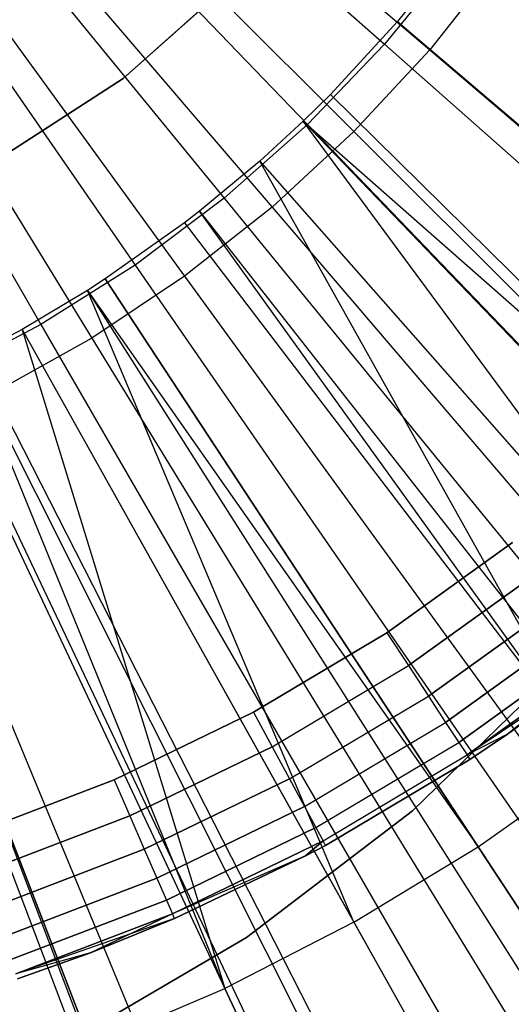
# Model space of a CAD drawing. Extents: x 0.02 to 4.75, y -2.35 to 2.37.
# Tile 64 of 131: x 2.47 to 2.54, y -0.23 to -0.11. Entities that reach past the tile are written whole.
import ezdxf

# ---------------------------------------------------------------- set-up
doc = ezdxf.new("R2010")
doc.units = 0
doc.header["$MEASUREMENT"] = 0
doc.layers.get('0').update_dxf_attribs({"color": 13, "linetype": 'CONTINUOUS'})

# ---------------------------------------------------------------- blocks, each defined once
blk = doc.blocks.new('CTLS_SNOW_BALL_ZWIS_PM_STL')
at = {"color": 0}
for p, q in [((2.38588, 0.00944, 0.49197), (2.48239, -0.14804, 0.4992)), ((2.38588, 0.00944, 0.49197), (2.49445, -0.13999, 0.4992)), ((2.38588, 0.00944, 0.49197), (2.50583, -0.13101, 0.4992)), ((2.38588, 0.00944, 0.49197), (2.48239, -0.14804, 0.4992)), ((2.38588, 0.00944, 0.49197), (2.49445, -0.13999, 0.4992)), ((2.38588, 0.00944, 0.49197), (2.50583, -0.13101, 0.4992)), ((2.38588, 0.00944, 0.49197), (2.51648, -0.12116, 0.4992)), ((2.38588, 0.00944, 0.49197), (2.51648, -0.12116, 0.4992)), ((2.38588, 0.00944, 0.49197), (2.52633, -0.11051, 0.4992)), ((2.38588, 0.00944, 0.49197), (2.52633, -0.11051, 0.4992)), ((2.38588, 0.00944, 0.53134), (2.52046, -0.10978, 0.54691)), ((2.38588, 0.00944, 0.53134), (2.52046, -0.10978, 0.54691)), ((2.38588, 0.00944, 0.53134), (2.51043, -0.12023, 0.54691)), ((2.38588, 0.00944, 0.53134), (2.48802, -0.13853, 0.54691)), ((2.38588, 0.00944, 0.53134), (2.47578, -0.14627, 0.54691)), ((2.38588, 0.00944, 0.53134), (2.49959, -0.12983, 0.54691)), ((2.38588, 0.00944, 0.53134), (2.48802, -0.13853, 0.54691)), ((2.38588, 0.00944, 0.53134), (2.51043, -0.12023, 0.54691)), ((2.38588, 0.00944, 0.53134), (2.49959, -0.12983, 0.54691)), ((2.38588, 0.00944, 0.53134), (2.47578, -0.14627, 0.54691)), ((2.52986, -0.09713, 5.27739), (2.52215, -0.10683, 5.27739)), ((2.52986, -0.09713, 5.27739), (2.52215, -0.10683, 5.27739)), ((2.50423, -0.09842, 47.2008), (2.48646, -0.11426, 47.2008)), ((2.48646, -0.11426, 47.9882), (2.50423, -0.09842, 47.9882)), ((2.48646, -0.11426, 47.9882), (2.50423, -0.09842, 47.9882)), ((2.50423, -0.09842, 47.2008), (2.48646, -0.11426, 47.2008)), ((2.52962, -0.09857, 0.54691), (2.52046, -0.10978, 0.54691)), ((2.52962, -0.09857, 0.54691), (2.52046, -0.10978, 0.54691)), ((2.53531, -0.09912, 0.4992), (2.52633, -0.11051, 0.4992)), ((2.53531, -0.09912, 0.4992), (2.52633, -0.11051, 0.4992)), ((2.52215, -0.10683, 5.27739), (2.51343, -0.11634, 5.27739)), ((2.52215, -0.10683, 5.27739), (2.51343, -0.11634, 5.27739)), ((2.52215, -0.10683, 5.27739), (2.58914, -0.16449, 5.2621)), ((2.52215, -0.10683, 5.27739), (2.58914, -0.16449, 5.2621)), ((2.52215, -0.10683, 5.27739), (3.05892, -0.5665, 5.06085)), ((2.52215, -0.10683, 5.27739), (3.05892, -0.5665, 5.06085)), ((2.52215, -0.10683, 5.27739), (3.05972, -0.56555, 5.06085)), ((2.52215, -0.10683, 5.27739), (3.05972, -0.56555, 5.06085)), ((2.52046, -0.10978, 0.54691), (2.51043, -0.12023, 0.54691)), ((2.52046, -0.10978, 0.54691), (2.51043, -0.12023, 0.54691)), ((2.52046, -0.10978, 0.54691), (2.65373, -0.22785, 0.5764)), ((2.52046, -0.10978, 0.54691), (2.65373, -0.22785, 0.5764)), ((2.52633, -0.11051, 0.4992), (2.51648, -0.12116, 0.4992)), ((2.52633, -0.11051, 0.4992), (2.51648, -0.12116, 0.4992)), ((2.52633, -0.11051, 0.4992), (2.66592, -0.22973, 0.52085)), ((2.52633, -0.11051, 0.4992), (2.66592, -0.22973, 0.52085)), ((2.48646, -0.11426, 47.2008), (2.46648, -0.1272, 47.2008)), ((2.46648, -0.1272, 47.9882), (2.48646, -0.11426, 47.9882)), ((2.46648, -0.1272, 47.9882), (2.48646, -0.11426, 47.9882)), ((2.48646, -0.11426, 47.2008), (2.46648, -0.1272, 47.2008)), ((2.48646, -0.11426, 47.2008), (2.48646, -0.11426, 47.9882)), ((2.48646, -0.11426, 47.2008), (2.48646, -0.11426, 47.9882)), ((2.51343, -0.11634, 5.27739), (2.50989, -0.11982, 5.27739)), ((2.51343, -0.11634, 5.27739), (2.50989, -0.11982, 5.27739)), ((2.57636, -0.17839, 5.2621), (2.51343, -0.11634, 5.27739)), ((2.57636, -0.17839, 5.2621), (2.51343, -0.11634, 5.27739)), ((2.51343, -0.11634, 5.27739), (3.01662, -0.61254, 5.06085)), ((2.51343, -0.11634, 5.27739), (3.01662, -0.61254, 5.06085)), ((2.51043, -0.12023, 0.54691), (2.49959, -0.12983, 0.54691)), ((2.51043, -0.12023, 0.54691), (2.49959, -0.12983, 0.54691)), ((2.50989, -0.11982, 5.27739), (2.50424, -0.12502, 5.27739)), ((2.50989, -0.11982, 5.27739), (2.50424, -0.12502, 5.27739)), ((2.56264, -0.19136, 5.2621), (2.50989, -0.11982, 5.27739)), ((2.50989, -0.11982, 5.27739), (2.57636, -0.17839, 5.2621)), ((2.56264, -0.19136, 5.2621), (2.50989, -0.11982, 5.27739)), ((2.50989, -0.11982, 5.27739), (2.57636, -0.17839, 5.2621)), ((2.50989, -0.11982, 5.27739), (2.99912, -0.62979, 5.06085)), ((2.50989, -0.11982, 5.27739), (2.99912, -0.62979, 5.06085)), ((2.51043, -0.12023, 0.54691), (2.63376, -0.24863, 0.5764)), ((2.51043, -0.12023, 0.54691), (2.63376, -0.24863, 0.5764)), ((2.51648, -0.12116, 0.4992), (2.50583, -0.13101, 0.4992)), ((2.51648, -0.12116, 0.4992), (2.50583, -0.13101, 0.4992)), ((2.51648, -0.12116, 0.4992), (2.64629, -0.25097, 0.52085)), ((2.51648, -0.12116, 0.4992), (2.64629, -0.25097, 0.52085)), ((2.50424, -0.12502, 5.27739), (2.4964, -0.13153, 5.27739)), ((2.50424, -0.12502, 5.27739), (2.4964, -0.13153, 5.27739)), ((2.50424, -0.12502, 5.27739), (2.56264, -0.19136, 5.2621)), ((2.54803, -0.20333, 5.2621), (2.50424, -0.12502, 5.27739)), ((2.54803, -0.20333, 5.2621), (2.50424, -0.12502, 5.27739)), ((2.50424, -0.12502, 5.27739), (2.56264, -0.19136, 5.2621)), ((2.50424, -0.12502, 5.27739), (2.97117, -0.65548, 5.06085)), ((2.50424, -0.12502, 5.27739), (2.97117, -0.65548, 5.06085)), ((2.49959, -0.12983, 0.54691), (2.48802, -0.13853, 0.54691)), ((2.49959, -0.12983, 0.54691), (2.48802, -0.13853, 0.54691)), ((2.49959, -0.12983, 0.54691), (2.61219, -0.26774, 0.5764)), ((2.49959, -0.12983, 0.54691), (2.61219, -0.26774, 0.5764)), ((2.50583, -0.13101, 0.4992), (2.49445, -0.13999, 0.4992)), ((2.50583, -0.13101, 0.4992), (2.49445, -0.13999, 0.4992)), ((2.4964, -0.13153, 5.27739), (2.49446, -0.13303, 5.27739)), ((2.4964, -0.13153, 5.27739), (2.49446, -0.13303, 5.27739)), ((2.54803, -0.20333, 5.2621), (2.4964, -0.13153, 5.27739)), ((2.54803, -0.20333, 5.2621), (2.4964, -0.13153, 5.27739)), ((2.4964, -0.13153, 5.27739), (2.93243, -0.68767, 5.06085)), ((2.4964, -0.13153, 5.27739), (2.93243, -0.68767, 5.06085)), ((2.50583, -0.13101, 0.4992), (2.62506, -0.2706, 0.52085)), ((2.50583, -0.13101, 0.4992), (2.62506, -0.2706, 0.52085)), ((2.49446, -0.13303, 5.27739), (2.48414, -0.14034, 5.27739)), ((2.49446, -0.13303, 5.27739), (2.48414, -0.14034, 5.27739)), ((2.49446, -0.13303, 5.27739), (2.54803, -0.20333, 5.2621)), ((2.49446, -0.13303, 5.27739), (2.54803, -0.20333, 5.2621)), ((2.49446, -0.13303, 5.27739), (2.92281, -0.69511, 5.06085)), ((2.49446, -0.13303, 5.27739), (2.92281, -0.69511, 5.06085)), ((2.48802, -0.13853, 0.54691), (2.47578, -0.14627, 0.54691)), ((2.48802, -0.13853, 0.54691), (2.47578, -0.14627, 0.54691)), ((2.48802, -0.13853, 0.54691), (2.58916, -0.28505, 0.5764)), ((2.48802, -0.13853, 0.54691), (2.58916, -0.28505, 0.5764)), ((2.48414, -0.14034, 5.27739), (2.48182, -0.14183, 5.27739)), ((2.48414, -0.14034, 5.27739), (2.48182, -0.14183, 5.27739)), ((2.49445, -0.13999, 0.4992), (2.48239, -0.14804, 0.4992)), ((2.49445, -0.13999, 0.4992), (2.48239, -0.14804, 0.4992)), ((2.53262, -0.21424, 5.2621), (2.48414, -0.14034, 5.27739)), ((2.53262, -0.21424, 5.2621), (2.48414, -0.14034, 5.27739)), ((2.48414, -0.14034, 5.27739), (2.87177, -0.73123, 5.06085)), ((2.48414, -0.14034, 5.27739), (2.87177, -0.73123, 5.06085)), ((2.49445, -0.13999, 0.4992), (2.60235, -0.2885, 0.52085)), ((2.49445, -0.13999, 0.4992), (2.60235, -0.2885, 0.52085)), ((2.48182, -0.14183, 5.27739), (2.47333, -0.1469, 5.27739)), ((2.48182, -0.14183, 5.27739), (2.47333, -0.1469, 5.27739)), ((2.51647, -0.22403, 5.2621), (2.48182, -0.14183, 5.27739)), ((2.48182, -0.14183, 5.27739), (2.53262, -0.21424, 5.2621)), ((2.51647, -0.22403, 5.2621), (2.48182, -0.14183, 5.27739)), ((2.48182, -0.14183, 5.27739), (2.53262, -0.21424, 5.2621)), ((2.48182, -0.14183, 5.27739), (2.8603, -0.73863, 5.06085)), ((2.48182, -0.14183, 5.27739), (2.8603, -0.73863, 5.06085)), ((2.47578, -0.14627, 0.54691), (2.46296, -0.15299, 0.54691)), ((2.47578, -0.14627, 0.54691), (2.46296, -0.15299, 0.54691)), ((2.47333, -0.1469, 5.27739), (2.46628, -0.15063, 5.27739)), ((2.47333, -0.1469, 5.27739), (2.46628, -0.15063, 5.27739)), ((2.47333, -0.1469, 5.27739), (2.51647, -0.22403, 5.2621)), ((2.47333, -0.1469, 5.27739), (2.51647, -0.22403, 5.2621)), ((2.47333, -0.1469, 5.27739), (2.49968, -0.23266, 5.2621)), ((2.47333, -0.1469, 5.27739), (2.49968, -0.23266, 5.2621)), ((2.47333, -0.1469, 5.27739), (2.81832, -0.76366, 5.06085)), ((2.47333, -0.1469, 5.27739), (2.81832, -0.76366, 5.06085)), ((2.47578, -0.14627, 0.54691), (2.5648, -0.30046, 0.5764)), ((2.47578, -0.14627, 0.54691), (2.5648, -0.30046, 0.5764)), ((2.48239, -0.14804, 0.4992), (2.46973, -0.15513, 0.4992)), ((2.48239, -0.14804, 0.4992), (2.46973, -0.15513, 0.4992)), ((2.48239, -0.14804, 0.4992), (2.5783, -0.30456, 0.52085)), ((2.48239, -0.14804, 0.4992), (2.5783, -0.30456, 0.52085)), ((2.49968, -0.23266, 5.2621), (2.46628, -0.15063, 5.27739)), ((2.49968, -0.23266, 5.2621), (2.46628, -0.15063, 5.27739)), ((2.46628, -0.15063, 5.27739), (2.78346, -0.78215, 5.06085)), ((2.46628, -0.15063, 5.27739), (2.78346, -0.78215, 5.06085)), ((2.46208, -0.15268, 5.27739), (2.49968, -0.23266, 5.2621)), ((2.46208, -0.15268, 5.27739), (2.49968, -0.23266, 5.2621)), ((2.46208, -0.15268, 5.27739), (2.76271, -0.79224, 5.06085)), ((2.46208, -0.15268, 5.27739), (2.76271, -0.79224, 5.06085)), ((2.46296, -0.15299, 0.54691), (2.53928, -0.31385, 0.5764)), ((2.46296, -0.15299, 0.54691), (2.53928, -0.31385, 0.5764)), ((2.46973, -0.15513, 0.4992), (2.55307, -0.31869, 0.52085)), ((2.46973, -0.15513, 0.4992), (2.55307, -0.31869, 0.52085)), ((2.44964, -0.15867, 0.54691), (2.51277, -0.32514, 0.5764)), ((2.44964, -0.15867, 0.54691), (2.51277, -0.32514, 0.5764)), ((2.48232, -0.24009, 5.2621), (2.45046, -0.15765, 5.27739)), ((2.48232, -0.24009, 5.2621), (2.45046, -0.15765, 5.27739)), ((2.45046, -0.15765, 5.27739), (2.70267, -0.8178, 5.06085)), ((2.45046, -0.15765, 5.27739), (2.70267, -0.8178, 5.06085)), ((2.45046, -0.15765, 5.27739), (2.70522, -0.81682, 5.06085)), ((2.45046, -0.15765, 5.27739), (2.70522, -0.81682, 5.06085)), ((2.45656, -0.1612, 0.4992), (2.52681, -0.3308, 0.52085)), ((2.45656, -0.1612, 0.4992), (2.52681, -0.3308, 0.52085)), ((2.52075, -0.1864, 47.9882), (2.53711, -0.17462, 47.9882)), ((2.53711, -0.17462, 47.2008), (2.52075, -0.1864, 47.2008)), ((2.53711, -0.17462, 47.2008), (2.52075, -0.1864, 47.2008)), ((2.52075, -0.1864, 47.9882), (2.53711, -0.17462, 47.9882)), ((2.52355, -0.19066, 47.20147), (2.54026, -0.17863, 47.20147)), ((2.52355, -0.19066, 47.20147), (2.54026, -0.17863, 47.20147)), ((2.54026, -0.17863, 47.98753), (2.52355, -0.19066, 47.98753)), ((2.54026, -0.17863, 47.98753), (2.52355, -0.19066, 47.98753)), ((2.52615, -0.19463, 47.20344), (2.5432, -0.18236, 47.20344)), ((2.52615, -0.19463, 47.20344), (2.5432, -0.18236, 47.20344)), ((2.5432, -0.18236, 47.98557), (2.52615, -0.19463, 47.98557)), ((2.5432, -0.18236, 47.98557), (2.52615, -0.19463, 47.98557)), ((2.52839, -0.19804, 47.20657), (2.54572, -0.18556, 47.20657)), ((2.52839, -0.19804, 47.20657), (2.54572, -0.18556, 47.20657)), ((2.54572, -0.18556, 47.98244), (2.52839, -0.19804, 47.98244)), ((2.54572, -0.18556, 47.98244), (2.52839, -0.19804, 47.98244)), ((2.50344, -0.19673, 47.9882), (2.52075, -0.1864, 47.9882)), ((2.52075, -0.1864, 47.2008), (2.50344, -0.19673, 47.2008)), ((2.52075, -0.1864, 47.2008), (2.50344, -0.19673, 47.2008)), ((2.50344, -0.19673, 47.9882), (2.52075, -0.1864, 47.9882)), ((2.52075, -0.1864, 47.2008), (2.52355, -0.19066, 47.20147)), ((2.52075, -0.1864, 47.2008), (2.52355, -0.19066, 47.20147)), ((2.52075, -0.1864, 47.9882), (2.52355, -0.19066, 47.98753)), ((2.52075, -0.1864, 47.9882), (2.52355, -0.19066, 47.98753)), ((2.53011, -0.20065, 47.21064), (2.54766, -0.18802, 47.21064)), ((2.53011, -0.20065, 47.21064), (2.54766, -0.18802, 47.21064)), ((2.54766, -0.18802, 47.97836), (2.53011, -0.20065, 47.97836)), ((2.54766, -0.18802, 47.97836), (2.53011, -0.20065, 47.97836)), ((2.53119, -0.20229, 47.21539), (2.54887, -0.18956, 47.21539)), ((2.53119, -0.20229, 47.21539), (2.54887, -0.18956, 47.21539)), ((2.54887, -0.18956, 47.97361), (2.53119, -0.20229, 47.97361)), ((2.54887, -0.18956, 47.97361), (2.53119, -0.20229, 47.97361)), ((2.54887, -0.18956, 47.97361), (2.53644, -0.19957, 47.96851)), ((2.54887, -0.18956, 47.97361), (2.53644, -0.19957, 47.96851)), ((2.50586, -0.20121, 47.20147), (2.52355, -0.19066, 47.20147)), ((2.50586, -0.20121, 47.20147), (2.52355, -0.19066, 47.20147)), ((2.50586, -0.20121, 47.98753), (2.52355, -0.19066, 47.98753)), ((2.50586, -0.20121, 47.98753), (2.52355, -0.19066, 47.98753)), ((2.52355, -0.19066, 47.20147), (2.52615, -0.19463, 47.20344)), ((2.52355, -0.19066, 47.20147), (2.52615, -0.19463, 47.20344)), ((2.52355, -0.19066, 47.98753), (2.52615, -0.19463, 47.98557)), ((2.52355, -0.19066, 47.98753), (2.52615, -0.19463, 47.98557)), ((2.52407, -0.20955, 2.87617), (2.54406, -0.19009, 2.87617)), ((2.54406, -0.19009, 1.83286), (2.52407, -0.20955, 1.83286)), ((2.52407, -0.20955, 2.87617), (2.54406, -0.19009, 2.87617)), ((2.54406, -0.19009, 1.83286), (2.52407, -0.20955, 1.83286)), ((2.54929, -0.19009, 47.22048), (2.53119, -0.20229, 47.21539)), ((2.54929, -0.19009, 47.22048), (2.53119, -0.20229, 47.21539)), ((2.53644, -0.19957, 47.22048), (2.54929, -0.19009, 47.22048)), ((2.54929, -0.19009, 47.96851), (2.53644, -0.19957, 47.96851)), ((2.53644, -0.19957, 47.22048), (2.54929, -0.19009, 47.22048)), ((2.54929, -0.19009, 47.96851), (2.53644, -0.19957, 47.96851)), ((2.50812, -0.20539, 47.20344), (2.52615, -0.19463, 47.20344)), ((2.50812, -0.20539, 47.20344), (2.52615, -0.19463, 47.20344)), ((2.50812, -0.20539, 47.98557), (2.52615, -0.19463, 47.98557)), ((2.50812, -0.20539, 47.98557), (2.52615, -0.19463, 47.98557)), ((2.52615, -0.19463, 47.20344), (2.52839, -0.19804, 47.20657)), ((2.52615, -0.19463, 47.20344), (2.52839, -0.19804, 47.20657)), ((2.52615, -0.19463, 47.98557), (2.52839, -0.19804, 47.98244)), ((2.52615, -0.19463, 47.98557), (2.52839, -0.19804, 47.98244)), ((2.48531, -0.20553, 47.9882), (2.50344, -0.19673, 47.9882)), ((2.50344, -0.19673, 47.2008), (2.48531, -0.20553, 47.2008)), ((2.50344, -0.19673, 47.2008), (2.48531, -0.20553, 47.2008)), ((2.48531, -0.20553, 47.9882), (2.50344, -0.19673, 47.9882)), ((2.50344, -0.19673, 47.2008), (2.50586, -0.20121, 47.20147)), ((2.50344, -0.19673, 47.2008), (2.50586, -0.20121, 47.20147)), ((2.50344, -0.19673, 47.9882), (2.50586, -0.20121, 47.98753)), ((2.50344, -0.19673, 47.9882), (2.50586, -0.20121, 47.98753)), ((2.51005, -0.20898, 47.20657), (2.52839, -0.19804, 47.20657)), ((2.51005, -0.20898, 47.20657), (2.52839, -0.19804, 47.20657)), ((2.51005, -0.20898, 47.98244), (2.52839, -0.19804, 47.98244)), ((2.51005, -0.20898, 47.98244), (2.52839, -0.19804, 47.98244)), ((2.52839, -0.19804, 47.20657), (2.53011, -0.20065, 47.21064)), ((2.52839, -0.19804, 47.20657), (2.53011, -0.20065, 47.21064)), ((2.52839, -0.19804, 47.98244), (2.53011, -0.20065, 47.97836)), ((2.52839, -0.19804, 47.98244), (2.53011, -0.20065, 47.97836)), ((2.53644, -0.19957, 47.22048), (2.53119, -0.20229, 47.21539)), ((2.53644, -0.19957, 47.22048), (2.53119, -0.20229, 47.21539)), ((2.53644, -0.19957, 47.96851), (2.53119, -0.20229, 47.97361)), ((2.53644, -0.19957, 47.96851), (2.53119, -0.20229, 47.97361)), ((2.53156, -0.20286, 47.22048), (2.53644, -0.19957, 47.22048)), ((2.53644, -0.19957, 47.96851), (2.53156, -0.20286, 47.96851)), ((2.53156, -0.20286, 47.22048), (2.53644, -0.19957, 47.22048)), ((2.53644, -0.19957, 47.96851), (2.53156, -0.20286, 47.96851)), ((2.53644, -0.19957, 47.22048), (2.53644, -0.19957, 47.96851)), ((2.53644, -0.19957, 47.22048), (2.53644, -0.19957, 47.96851)), ((2.51154, -0.21173, 47.21064), (2.53011, -0.20065, 47.21064)), ((2.51154, -0.21173, 47.21064), (2.53011, -0.20065, 47.21064)), ((2.51154, -0.21173, 47.97836), (2.53011, -0.20065, 47.97836)), ((2.51154, -0.21173, 47.97836), (2.53011, -0.20065, 47.97836)), ((2.53011, -0.20065, 47.21064), (2.53119, -0.20229, 47.21539)), ((2.53011, -0.20065, 47.21064), (2.53119, -0.20229, 47.21539)), ((2.53011, -0.20065, 47.97836), (2.53119, -0.20229, 47.97361)), ((2.53011, -0.20065, 47.97836), (2.53119, -0.20229, 47.97361)), ((2.48734, -0.2102, 47.20147), (2.50586, -0.20121, 47.20147)), ((2.48734, -0.2102, 47.20147), (2.50586, -0.20121, 47.20147)), ((2.50586, -0.20121, 47.98753), (2.48734, -0.2102, 47.98753)), ((2.50586, -0.20121, 47.98753), (2.48734, -0.2102, 47.98753)), ((2.50586, -0.20121, 47.20147), (2.50812, -0.20539, 47.20344)), ((2.50586, -0.20121, 47.20147), (2.50812, -0.20539, 47.20344)), ((2.50586, -0.20121, 47.98753), (2.50812, -0.20539, 47.98557)), ((2.50586, -0.20121, 47.98753), (2.50812, -0.20539, 47.98557)), ((2.51247, -0.21346, 47.21539), (2.53119, -0.20229, 47.21539)), ((2.51247, -0.21346, 47.21539), (2.53119, -0.20229, 47.21539)), ((2.51247, -0.21346, 47.97361), (2.53119, -0.20229, 47.97361)), ((2.51247, -0.21346, 47.97361), (2.53119, -0.20229, 47.97361)), ((2.53156, -0.20286, 47.22048), (2.53119, -0.20229, 47.21539)), ((2.53156, -0.20286, 47.22048), (2.53119, -0.20229, 47.21539)), ((2.53119, -0.20229, 47.97361), (2.53156, -0.20286, 47.96851)), ((2.53119, -0.20229, 47.97361), (2.53156, -0.20286, 47.96851)), ((2.51279, -0.21405, 47.22048), (2.53156, -0.20286, 47.22048)), ((2.53156, -0.20286, 47.96851), (2.51279, -0.21405, 47.96851)), ((2.51279, -0.21405, 47.22048), (2.53156, -0.20286, 47.22048)), ((2.53156, -0.20286, 47.96851), (2.51279, -0.21405, 47.96851)), ((2.53156, -0.20286, 47.22048), (2.53156, -0.20286, 47.96851)), ((2.53156, -0.20286, 47.22048), (2.53156, -0.20286, 47.96851)), ((2.53262, -0.21424, 5.2621), (2.54803, -0.20333, 5.2621)), ((2.53262, -0.21424, 5.2621), (2.54803, -0.20333, 5.2621)), ((2.46649, -0.21274, 47.9882), (2.48531, -0.20553, 47.9882)), ((2.48531, -0.20553, 47.2008), (2.46649, -0.21274, 47.2008)), ((2.48531, -0.20553, 47.2008), (2.46649, -0.21274, 47.2008)), ((2.46649, -0.21274, 47.9882), (2.48531, -0.20553, 47.9882)), ((2.48531, -0.20553, 47.2008), (2.48734, -0.2102, 47.20147)), ((2.48531, -0.20553, 47.2008), (2.48734, -0.2102, 47.20147)), ((2.48531, -0.20553, 47.9882), (2.48734, -0.2102, 47.98753)), ((2.48531, -0.20553, 47.9882), (2.48734, -0.2102, 47.98753)), ((2.48922, -0.21456, 47.20344), (2.50812, -0.20539, 47.20344)), ((2.48922, -0.21456, 47.20344), (2.50812, -0.20539, 47.20344)), ((2.50812, -0.20539, 47.98557), (2.48922, -0.21456, 47.98557)), ((2.50812, -0.20539, 47.98557), (2.48922, -0.21456, 47.98557)), ((2.50812, -0.20539, 47.20344), (2.51005, -0.20898, 47.20657)), ((2.50812, -0.20539, 47.20344), (2.51005, -0.20898, 47.20657)), ((2.50812, -0.20539, 47.98557), (2.51005, -0.20898, 47.98244)), ((2.50812, -0.20539, 47.98557), (2.51005, -0.20898, 47.98244)), ((2.49084, -0.2183, 47.20657), (2.51005, -0.20898, 47.20657)), ((2.49084, -0.2183, 47.20657), (2.51005, -0.20898, 47.20657)), ((2.51005, -0.20898, 47.98244), (2.49084, -0.2183, 47.98244)), ((2.51005, -0.20898, 47.98244), (2.49084, -0.2183, 47.98244)), ((2.50249, -0.22605, 2.87617), (2.52407, -0.20955, 2.87617)), ((2.52407, -0.20955, 1.83286), (2.50249, -0.22605, 1.83286)), ((2.50249, -0.22605, 2.87617), (2.52407, -0.20955, 2.87617)), ((2.52407, -0.20955, 1.83286), (2.50249, -0.22605, 1.83286)), ((2.51005, -0.20898, 47.20657), (2.51154, -0.21173, 47.21064)), ((2.51005, -0.20898, 47.20657), (2.51154, -0.21173, 47.21064)), ((2.51005, -0.20898, 47.98244), (2.51154, -0.21173, 47.97836)), ((2.51005, -0.20898, 47.98244), (2.51154, -0.21173, 47.97836)), ((2.52407, -0.20955, 2.87617), (2.52407, -0.20955, 1.83286)), ((2.52407, -0.20955, 2.87617), (2.52407, -0.20955, 1.83286)), ((2.4681, -0.21757, 47.20147), (2.48734, -0.2102, 47.20147)), ((2.4681, -0.21757, 47.20147), (2.48734, -0.2102, 47.20147)), ((2.48734, -0.2102, 47.98753), (2.4681, -0.21757, 47.98753)), ((2.48734, -0.2102, 47.98753), (2.4681, -0.21757, 47.98753)), ((2.48734, -0.2102, 47.20147), (2.48922, -0.21456, 47.20344)), ((2.48734, -0.2102, 47.20147), (2.48922, -0.21456, 47.20344)), ((2.48734, -0.2102, 47.98753), (2.48922, -0.21456, 47.98557)), ((2.48734, -0.2102, 47.98753), (2.48922, -0.21456, 47.98557)), ((2.49209, -0.22117, 47.21064), (2.51154, -0.21173, 47.21064)), ((2.49209, -0.22117, 47.21064), (2.51154, -0.21173, 47.21064)), ((2.51154, -0.21173, 47.97836), (2.49209, -0.22117, 47.97836)), ((2.51154, -0.21173, 47.97836), (2.49209, -0.22117, 47.97836)), ((2.51154, -0.21173, 47.21064), (2.51247, -0.21346, 47.21539)), ((2.51154, -0.21173, 47.21064), (2.51247, -0.21346, 47.21539)), ((2.51154, -0.21173, 47.97836), (2.51247, -0.21346, 47.97361)), ((2.51154, -0.21173, 47.97836), (2.51247, -0.21346, 47.97361)), ((2.49287, -0.22298, 47.21539), (2.51247, -0.21346, 47.21539)), ((2.49287, -0.22298, 47.21539), (2.51247, -0.21346, 47.21539)), ((2.51247, -0.21346, 47.97361), (2.49287, -0.22298, 47.97361)), ((2.51247, -0.21346, 47.97361), (2.49287, -0.22298, 47.97361)), ((2.51019, -0.21543, 47.22048), (2.51247, -0.21346, 47.21539)), ((2.51247, -0.21346, 47.97361), (2.51019, -0.21543, 47.96851)), ((2.51279, -0.21405, 47.22048), (2.51247, -0.21346, 47.21539)), ((2.51279, -0.21405, 47.96851), (2.51247, -0.21346, 47.97361)), ((2.46961, -0.22207, 47.20344), (2.48922, -0.21456, 47.20344)), ((2.46961, -0.22207, 47.20344), (2.48922, -0.21456, 47.20344)), ((2.48922, -0.21456, 47.98557), (2.46961, -0.22207, 47.98557)), ((2.48922, -0.21456, 47.98557), (2.46961, -0.22207, 47.98557)), ((2.48922, -0.21456, 47.20344), (2.49084, -0.2183, 47.20657)), ((2.48922, -0.21456, 47.20344), (2.49084, -0.2183, 47.20657)), ((2.48922, -0.21456, 47.98557), (2.49084, -0.2183, 47.98244)), ((2.48922, -0.21456, 47.98557), (2.49084, -0.2183, 47.98244)), ((2.51019, -0.21543, 47.22048), (2.51279, -0.21405, 47.22048)), ((2.51279, -0.21405, 47.96851), (2.51019, -0.21543, 47.96851)), ((2.51279, -0.21405, 47.22048), (2.51279, -0.21405, 47.96851)), ((2.51279, -0.21405, 47.22048), (2.51279, -0.21405, 47.96851)), ((2.51647, -0.22403, 5.2621), (2.53262, -0.21424, 5.2621)), ((2.51647, -0.22403, 5.2621), (2.53262, -0.21424, 5.2621)), ((2.58054, -0.28729, 5.2439), (2.53262, -0.21424, 5.2621)), ((2.58054, -0.28729, 5.2439), (2.53262, -0.21424, 5.2621)), ((2.51019, -0.21543, 47.22048), (2.49287, -0.22298, 47.21539)), ((2.51019, -0.21543, 47.22048), (2.49287, -0.22298, 47.21539)), ((2.51019, -0.21543, 47.96851), (2.49287, -0.22298, 47.97361)), ((2.51019, -0.21543, 47.96851), (2.49287, -0.22298, 47.97361)), ((2.49314, -0.22359, 47.22048), (2.51019, -0.21543, 47.22048)), ((2.51019, -0.21543, 47.96851), (2.49314, -0.22359, 47.96851)), ((2.49314, -0.22359, 47.22048), (2.51019, -0.21543, 47.22048)), ((2.51019, -0.21543, 47.96851), (2.49314, -0.22359, 47.96851)), ((2.51019, -0.21543, 47.22048), (2.51019, -0.21543, 47.96851)), ((2.51019, -0.21543, 47.22048), (2.51019, -0.21543, 47.96851)), ((2.4709, -0.22594, 47.20657), (2.49084, -0.2183, 47.20657)), ((2.4709, -0.22594, 47.20657), (2.49084, -0.2183, 47.20657)), ((2.49084, -0.2183, 47.98244), (2.4709, -0.22594, 47.98244)), ((2.49084, -0.2183, 47.98244), (2.4709, -0.22594, 47.98244)), ((2.49084, -0.2183, 47.20657), (2.49209, -0.22117, 47.21064)), ((2.49084, -0.2183, 47.20657), (2.49209, -0.22117, 47.21064)), ((2.49084, -0.2183, 47.98244), (2.49209, -0.22117, 47.97836)), ((2.49084, -0.2183, 47.98244), (2.49209, -0.22117, 47.97836)), ((2.47189, -0.22891, 47.21064), (2.49209, -0.22117, 47.21064)), ((2.47189, -0.22891, 47.21064), (2.49209, -0.22117, 47.21064)), ((2.49209, -0.22117, 47.97836), (2.47189, -0.22891, 47.97836)), ((2.49209, -0.22117, 47.97836), (2.47189, -0.22891, 47.97836)), ((2.49209, -0.22117, 47.21064), (2.49287, -0.22298, 47.21539)), ((2.49209, -0.22117, 47.21064), (2.49287, -0.22298, 47.21539)), ((2.49209, -0.22117, 47.97836), (2.49287, -0.22298, 47.97361)), ((2.49209, -0.22117, 47.97836), (2.49287, -0.22298, 47.97361)), ((2.47252, -0.23077, 47.21539), (2.49287, -0.22298, 47.21539)), ((2.47252, -0.23077, 47.21539), (2.49287, -0.22298, 47.21539)), ((2.49287, -0.22298, 47.97361), (2.47252, -0.23077, 47.97361)), ((2.49287, -0.22298, 47.97361), (2.47252, -0.23077, 47.97361)), ((2.49314, -0.22359, 47.22048), (2.47252, -0.23077, 47.21539)), ((2.49314, -0.22359, 47.22048), (2.47252, -0.23077, 47.21539)), ((2.49287, -0.22298, 47.97361), (2.48223, -0.22802, 47.96851)), ((2.49287, -0.22298, 47.97361), (2.48223, -0.22802, 47.96851)), ((2.48223, -0.22802, 47.22048), (2.49314, -0.22359, 47.22048)), ((2.49314, -0.22359, 47.96851), (2.48223, -0.22802, 47.96851)), ((2.48223, -0.22802, 47.22048), (2.49314, -0.22359, 47.22048)), ((2.49314, -0.22359, 47.96851), (2.48223, -0.22802, 47.96851)), ((2.49314, -0.22359, 47.22048), (2.49287, -0.22298, 47.21539)), ((2.49314, -0.22359, 47.22048), (2.49287, -0.22298, 47.21539)), ((2.49314, -0.22359, 47.96851), (2.49287, -0.22298, 47.97361)), ((2.49314, -0.22359, 47.96851), (2.49287, -0.22298, 47.97361)), ((2.49314, -0.22359, 47.22048), (2.49314, -0.22359, 47.96851)), ((2.49314, -0.22359, 47.22048), (2.49314, -0.22359, 47.96851)), ((2.51647, -0.22403, 5.2621), (2.49968, -0.23266, 5.2621)), ((2.51647, -0.22403, 5.2621), (2.49968, -0.23266, 5.2621)), ((2.51647, -0.22403, 5.2621), (2.55913, -0.30028, 5.2439)), ((2.51647, -0.22403, 5.2621), (2.55913, -0.30028, 5.2439)), ((2.47962, -0.23945, 2.87617), (2.50249, -0.22605, 2.87617)), ((2.50249, -0.22605, 1.83286), (2.47962, -0.23945, 1.83286)), ((2.47962, -0.23945, 2.87617), (2.50249, -0.22605, 2.87617)), ((2.50249, -0.22605, 1.83286), (2.47962, -0.23945, 1.83286)), ((2.50249, -0.22605, 2.87617), (2.50249, -0.22605, 1.83286)), ((2.50249, -0.22605, 2.87617), (2.50249, -0.22605, 1.83286)), ((2.48223, -0.22802, 47.22048), (2.47252, -0.23077, 47.21539)), ((2.48223, -0.22802, 47.22048), (2.47252, -0.23077, 47.21539)), ((2.48223, -0.22802, 47.96851), (2.47252, -0.23077, 47.97361)), ((2.48223, -0.22802, 47.96851), (2.47252, -0.23077, 47.97361)), ((2.47273, -0.23141, 47.22048), (2.48223, -0.22802, 47.22048)), ((2.48223, -0.22802, 47.96851), (2.47273, -0.23141, 47.96851)), ((2.47273, -0.23141, 47.22048), (2.48223, -0.22802, 47.22048)), ((2.48223, -0.22802, 47.96851), (2.47273, -0.23141, 47.96851)), ((2.48223, -0.22802, 47.22048), (2.48223, -0.22802, 47.96851)), ((2.48223, -0.22802, 47.22048), (2.48223, -0.22802, 47.96851)), ((2.48232, -0.24009, 5.2621), (2.49968, -0.23266, 5.2621)), ((2.48232, -0.24009, 5.2621), (2.49968, -0.23266, 5.2621)), ((2.53685, -0.31173, 5.2439), (2.49968, -0.23266, 5.2621)), ((2.53685, -0.31173, 5.2439), (2.49968, -0.23266, 5.2621))]:
    blk.add_line(p, q, dxfattribs=at)

msp = doc.modelspace()

# ---------------------------------------------------------------- block references
at = {"color": 0}
msp.add_blockref('CTLS_SNOW_BALL_ZWIS_PM_STL', (0, 0), dxfattribs=at)

doc.saveas('drawing.dxf')
